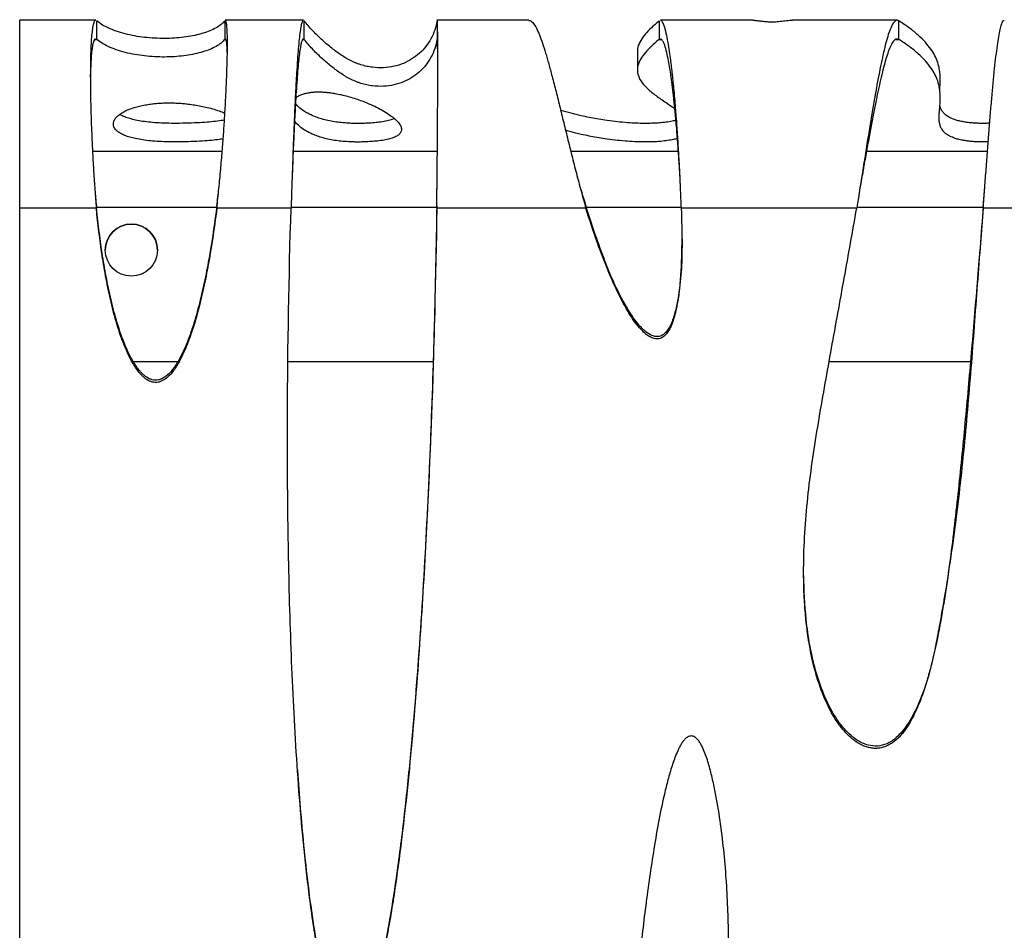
# Model space of a CAD drawing. Header units: millimetres. Extents: x 65 to 2129, y 75 to 1124.
# Tile 2 of 26: x 65 to 330, y 319 to 564. Entities that reach past the tile are written whole.
import ezdxf

# ---------------------------------------------------------------- set-up
doc = ezdxf.new("R2010")
doc.units = ezdxf.units.MM

msp = doc.modelspace()

# ---------------------------------------------------------------- linework, layer by layer
at = {"color": 7, "linetype": 'Continuous', "lineweight": 25}
for p, q in [((85.721, 563.543), (65.303, 563.543)), ((65.303, 513.073), (65.303, 563.543)), ((85.988, 558.419), (85.988, 563.404)), ((120.368, 563.404), (120.368, 558.419)), ((141.502, 563.543), (120.535, 563.543)), ((141.7, 558.419), (141.7, 563.404)), ((202.026, 563.543), (177.32, 563.543)), ((177.413, 563.404), (177.413, 558.419)), ((237.077, 563.404), (237.077, 558.419)), ((262.196, 563.543), (237.39, 563.543)), ((300.981, 563.543), (272.776, 563.543)), ((301.411, 558.419), (301.411, 563.404)), ((85.518, 558.419), (85.988, 558.419)), ((120.368, 558.419), (120.589, 558.419)), ((141.445, 558.419), (141.7, 558.419)), ((237.077, 558.419), (237.648, 558.419)), ((300.628, 558.419), (301.411, 558.419)), ((231.208, 555.188), (231.208, 550.204)), ((119.705, 528.297), (84.866, 528.297)), ((177.492, 528.297), (138.756, 528.297)), ((242.232, 528.297), (213.342, 528.297)), ((325.253, 528.297), (292.745, 528.297)), ((290.998, 518.543), (290.998, 518.543)), ((324.523, 518.543), (324.523, 518.543)), ((65.303, 125.289), (65.303, 513.073)), ((85.896, 513.073), (65.303, 513.073)), ((85.935, 513.344), (118.207, 513.344)), ((138.199, 513.073), (118.256, 513.073)), ((138.208, 513.344), (177.325, 513.344)), ((217.392, 513.073), (177.332, 513.073)), ((217.504, 513.344), (243.001, 513.344)), ((290.117, 513.073), (243.011, 513.073)), ((290.161, 513.344), (324.09, 513.344)), ((337.501, 513.073), (324.115, 513.073)), ((107.706, 471.825), (95.885, 471.825)), ((176.324, 471.825), (137.378, 471.825)), ((320.928, 471.825), (282.719, 471.825))]:
    msp.add_line(p, q, dxfattribs=at)
msp.add_circle((95.303, 501.826), 7, dxfattribs=at)
msp.add_arc((95.303, 501.826), 7, 0, 180, dxfattribs=at)
for points, knots in [([(85.721, 563.478), (85.678, 563.496), (85.506, 563.572), (85.25, 563.105), (84.957, 562.099), (84.719, 560.539), (84.531, 558.522), (84.393, 556.045), (84.306, 553.098), (84.269, 549.678), (84.285, 545.849), (84.354, 541.693), (84.476, 537.264), (84.652, 532.619), (84.881, 527.817), (85.164, 522.918), (85.496, 517.977), (85.763, 514.707), (85.896, 513.073)], [0, 0, 0, 0, 0.0219372, 0.0893506, 0.1555765, 0.2206206, 0.2844886, 0.3471868, 0.4116976, 0.4777948, 0.543692, 0.6093964, 0.6749157, 0.7402572, 0.8054287, 0.8704379, 0.9352924, 1, 1, 1, 1]), ([(120.368, 563.404), (120.101, 563.057), (119.769, 562.723), (118.987, 562.089), (118.537, 561.788), (117.032, 560.938), (115.823, 560.445), (113.103, 559.626), (111.591, 559.302), (108.369, 558.84), (106.657, 558.703), (103.14, 558.634), (101.333, 558.701), (98.644, 558.966), (97.751, 559.081), (95.99, 559.367), (95.121, 559.537), (93.429, 559.934), (92.606, 560.16), (91.027, 560.667), (90.271, 560.948), (88.853, 561.564), (88.19, 561.898), (86.989, 562.615), (86.449, 562.999), (85.988, 563.404)], [0, 0, 0, 0, 0.0625, 0.0625, 0.125, 0.125, 0.25, 0.25, 0.375, 0.375, 0.5, 0.5, 0.625, 0.625, 0.6875, 0.6875, 0.75, 0.75, 0.8125, 0.8125, 0.875, 0.875, 0.9375, 0.9375, 1, 1, 1, 1]), ([(118.256, 513.073), (118.444, 514.845), (118.814, 518.32), (119.297, 523.455), (119.715, 528.319), (120.067, 532.935), (120.359, 537.4), (120.607, 541.732), (120.808, 545.873), (120.959, 549.643), (121.058, 553.008), (121.106, 555.945), (121.105, 558.469), (121.056, 560.533), (120.959, 562.11), (120.81, 563.113), (120.668, 563.573), (120.561, 563.498), (120.535, 563.48)], [0, 0, 0, 0, 0.0703041, 0.1378474, 0.2026361, 0.264677, 0.326607, 0.3916221, 0.4571486, 0.5231932, 0.5863427, 0.650129, 0.7145586, 0.7796378, 0.8453726, 0.9117691, 0.9788329, 1, 1, 1, 1]), ([(141.502, 563.484), (141.474, 563.501), (141.351, 563.576), (141.143, 563.136), (140.877, 562.161), (140.62, 560.603), (140.371, 558.537), (140.131, 555.977), (139.9, 552.961), (139.677, 549.527), (139.462, 545.721), (139.256, 541.591), (139.058, 537.188), (138.869, 532.567), (138.689, 527.786), (138.517, 522.903), (138.353, 517.973), (138.25, 514.705), (138.199, 513.073)], [0, 0, 0, 0, 0.0197253, 0.0859424, 0.1520351, 0.2180036, 0.283848, 0.3495686, 0.4151655, 0.4806389, 0.5459889, 0.6112158, 0.6763197, 0.7413007, 0.8061591, 0.8708949, 0.9355085, 1, 1, 1, 1]), ([(177.413, 563.404), (177.27, 562.549), (177.058, 561.715), (176.507, 560.107), (176.167, 559.333), (175.366, 557.859), (174.906, 557.159), (173.872, 555.849), (173.3, 555.238), (171.427, 553.557), (169.974, 552.64), (167.542, 551.643), (166.69, 551.374), (164.911, 550.977), (163.985, 550.849), (162.07, 550.753), (161.082, 550.785), (159.561, 550.972), (159.049, 551.058), (158.012, 551.28), (157.489, 551.417), (156.698, 551.663), (156.433, 551.753), (155.903, 551.945), (155.645, 552.046), (154.893, 552.359), (154.418, 552.583), (153.037, 553.297), (152.175, 553.83), (150.476, 554.993), (149.641, 555.625), (147.973, 556.975), (147.142, 557.694), (145.501, 559.209), (144.693, 560.005), (143.138, 561.661), (142.392, 562.521), (141.7, 563.404)], [0, 0, 0, 0, 0.0625, 0.0625, 0.125, 0.125, 0.1875, 0.1875, 0.25, 0.25, 0.375, 0.375, 0.4375, 0.4375, 0.5, 0.5, 0.5625, 0.5625, 0.59375, 0.59375, 0.625, 0.625, 0.640625, 0.640625, 0.65625, 0.65625, 0.6875, 0.6875, 0.75, 0.75, 0.8125, 0.8125, 0.875, 0.875, 0.9375, 0.9375, 1, 1, 1, 1]), ([(177.332, 513.073), (177.353, 514.75), (177.394, 518.101), (177.446, 523.147), (177.491, 528.121), (177.529, 532.969), (177.56, 537.629), (177.583, 542.045), (177.599, 546.164), (177.608, 549.936), (177.609, 553.317), (177.603, 556.269), (177.59, 558.757), (177.57, 560.751), (177.542, 562.244), (177.506, 563.167), (177.475, 563.578), (177.454, 563.505), (177.449, 563.49)], [0, 0, 0, 0, 0.0662796, 0.132443, 0.1984901, 0.2644211, 0.3302362, 0.3959356, 0.4615192, 0.5269874, 0.5923401, 0.6575777, 0.7227001, 0.7877076, 0.8526003, 0.9173783, 0.9820418, 1, 1, 1, 1]), ([(202.026, 563.465), (202.118, 563.486), (202.463, 563.564), (203.083, 563.024), (203.882, 561.898), (204.693, 560.198), (205.514, 558.046), (206.213, 555.906), (206.778, 554.027), (207.201, 552.556), (207.627, 551.019), (208.248, 548.713), (209.082, 545.49), (210.154, 541.197), (211.264, 536.682), (212.411, 532.014), (213.596, 527.26), (214.82, 522.482), (216.076, 517.734), (216.955, 514.62), (217.392, 513.073)], [0, 0, 0, 0, 0.0258198, 0.0958839, 0.1641212, 0.2305342, 0.2951255, 0.3578981, 0.3886135, 0.418875, 0.448683, 0.478038, 0.5463639, 0.6137952, 0.6803388, 0.7460018, 0.8107916, 0.8747158, 0.9377825, 1, 1, 1, 1]), ([(237.077, 563.404), (236.667, 563.053), (235.62, 562.158), (234.069, 560.695), (232.579, 558.996), (231.591, 557.24), (231.123, 555.964), (231.239, 555.275), (231.254, 555.188)], [0, 0, 0, 0, 0.12829373, 0.32769187, 0.53500397, 0.74886887, 0.96828626, 1, 1, 1, 1]), ([(243.011, 513.073), (242.963, 514.469), (242.864, 517.336), (242.665, 521.772), (242.426, 526.394), (242.141, 531.15), (241.812, 535.966), (241.423, 540.958), (241.111, 544.414), (240.905, 546.491), (240.838, 547.145), (240.771, 547.792), (240.702, 548.433), (240.633, 549.067), (240.534, 549.948), (240.377, 551.26), (240.138, 553.128), (239.819, 555.38), (239.423, 557.834), (238.948, 560.237), (238.467, 562.017), (237.995, 563.087), (237.652, 563.564), (237.447, 563.489), (237.39, 563.468)], [0, 0, 0, 0, 0.0551002, 0.113136, 0.1741106, 0.2380264, 0.3048859, 0.3746908, 0.4563579, 0.4673351, 0.4783759, 0.4894802, 0.5006481, 0.5118795, 0.5231745, 0.5483528, 0.5850369, 0.6332235, 0.6929082, 0.7640853, 0.8467482, 0.9082683, 0.9748964, 1, 1, 1, 1]), ([(262.196, 563.542), (262.295, 563.541), (262.507, 563.54), (262.849, 563.519), (263.394, 563.471), (264.142, 563.38), (265.186, 563.249), (266.149, 563.164), (266.922, 563.133), (267.58, 563.128), (268.355, 563.154), (269.587, 563.252), (271.062, 563.429), (272.172, 563.576), (272.694, 563.528), (272.776, 563.52)], [0, 0, 0, 0, 0.0477622, 0.101346, 0.1494109, 0.2675342, 0.3620926, 0.4377925, 0.4713505, 0.5039475, 0.5537993, 0.6105287, 0.75773, 0.9616869, 1, 1, 1, 1]), ([(301.411, 563.404), (300.967, 563.695), (300.527, 563.523), (299.65, 562.393), (299.214, 561.436), (298.348, 558.907), (297.918, 557.336), (297.276, 554.652), (297.063, 553.703), (296.744, 552.213), (296.638, 551.705), (296.479, 550.93), (296.426, 550.669), (296.347, 550.274), (296.321, 550.141), (296.268, 549.876), (296.241, 549.74), (295.801, 547.512), (295.364, 545.144), (294.442, 539.887), (293.958, 536.996), (292.941, 530.764), (292.41, 527.423), (291.299, 520.429), (290.72, 516.777), (290.117, 513.073)], [0, 0, 0, 0, 0.125, 0.125, 0.25, 0.25, 0.375, 0.375, 0.4375, 0.4375, 0.46875, 0.46875, 0.484375, 0.484375, 0.4921875, 0.4921875, 0.5, 0.5, 0.625, 0.625, 0.75, 0.75, 0.875, 0.875, 1, 1, 1, 1]), ([(312.414, 544.85), (312.45, 545.265), (312.525, 546.146), (312.589, 547.523), (312.551, 549.011), (312.348, 550.587), (311.915, 552.247), (311.186, 553.987), (310.106, 555.787), (308.628, 557.639), (306.709, 559.531), (304.353, 561.459), (302.396, 562.753), (301.411, 563.404)], [0, 0, 0, 0, 0.0670107, 0.1421852, 0.2222514, 0.3070871, 0.3965086, 0.4902586, 0.5879919, 0.6874219, 0.789716, 0.8941914, 1, 1, 1, 1]), ([(324.115, 513.073), (324.239, 514.728), (324.485, 518.038), (324.855, 523.027), (325.225, 527.956), (325.595, 532.771), (325.965, 537.412), (326.335, 541.822), (326.705, 545.946), (327.075, 549.735), (327.445, 553.142), (327.815, 556.125), (328.185, 558.649), (328.555, 560.679), (328.925, 562.203), (329.295, 563.152), (329.577, 563.577), (329.736, 563.503), (329.772, 563.487)], [0, 0, 0, 0, 0.0654118, 0.1308236, 0.1962354, 0.2616472, 0.327059, 0.3924709, 0.4578827, 0.5232945, 0.5887063, 0.6541181, 0.7195299, 0.7849417, 0.8503535, 0.9157653, 0.9811771, 1, 1, 1, 1]), ([(85.721, 558.485), (85.678, 558.501), (85.506, 558.568), (85.25, 558.153), (84.957, 557.26), (84.719, 555.872), (84.531, 554.082), (84.394, 551.871), (84.311, 549.542), (84.295, 547.78), (84.289, 547.036)], [0, 0, 0, 0, 0.04783381, 0.19480352, 0.33916321, 0.48092814, 0.62011441, 0.75673907, 0.8973044, 1, 1, 1, 1]), ([(120.368, 558.419), (120.101, 558.072), (119.769, 557.739), (118.987, 557.104), (118.537, 556.803), (117.032, 555.954), (115.823, 555.46), (113.103, 554.642), (111.591, 554.317), (108.369, 553.855), (106.657, 553.719), (103.14, 553.649), (101.333, 553.717), (98.644, 553.981), (97.751, 554.097), (95.99, 554.382), (95.121, 554.553), (93.429, 554.95), (92.606, 555.176), (91.027, 555.683), (90.271, 555.964), (88.853, 556.579), (88.19, 556.913), (86.989, 557.631), (86.449, 558.014), (85.988, 558.419)], [0, 0, 0, 0, 0.0625, 0.0625, 0.125, 0.125, 0.25, 0.25, 0.375, 0.375, 0.5, 0.5, 0.625, 0.625, 0.6875, 0.6875, 0.75, 0.75, 0.8125, 0.8125, 0.875, 0.875, 0.9375, 0.9375, 1, 1, 1, 1]), ([(121.078, 554.682), (121.07, 555.065), (121.048, 556.089), (120.958, 557.257), (120.811, 558.165), (120.668, 558.57), (120.561, 558.503), (120.535, 558.487)], [0, 0, 0, 0, 0.1512158, 0.4043898, 0.6601273, 0.9184564, 1, 1, 1, 1]), ([(141.502, 558.491), (141.474, 558.506), (141.351, 558.572), (141.143, 558.181), (140.877, 557.315), (140.62, 555.93), (140.371, 554.093), (140.131, 551.818), (139.9, 549.137), (139.677, 546.085), (139.462, 542.702), (139.256, 539.03), (139.059, 535.116), (138.869, 531.009), (138.689, 526.759), (138.523, 522.584), (138.421, 519.831), (138.373, 518.539)], [0, 0, 0, 0, 0.0212569, 0.0926137, 0.1638348, 0.2349206, 0.3058711, 0.3766868, 0.4473678, 0.5179142, 0.5883265, 0.6586047, 0.7287492, 0.7987601, 0.8686378, 0.9383824, 1, 1, 1, 1]), ([(177.413, 558.419), (177.27, 557.564), (177.058, 556.731), (176.507, 555.123), (176.167, 554.348), (175.366, 552.874), (174.906, 552.175), (173.872, 550.864), (173.3, 550.253), (171.427, 548.573), (169.974, 547.655), (167.542, 546.658), (166.69, 546.389), (164.911, 545.992), (163.985, 545.864), (162.07, 545.769), (161.082, 545.801), (159.561, 545.988), (159.049, 546.074), (158.012, 546.296), (157.489, 546.432), (156.698, 546.679), (156.433, 546.768), (155.903, 546.961), (155.645, 547.061), (154.893, 547.374), (154.418, 547.598), (153.037, 548.313), (152.175, 548.845), (150.476, 550.009), (149.641, 550.64), (147.973, 551.99), (147.142, 552.71), (145.501, 554.225), (144.693, 555.021), (143.138, 556.677), (142.392, 557.536), (141.7, 558.419)], [0, 0, 0, 0, 0.0625, 0.0625, 0.125, 0.125, 0.1875, 0.1875, 0.25, 0.25, 0.375, 0.375, 0.4375, 0.4375, 0.5, 0.5, 0.5625, 0.5625, 0.59375, 0.59375, 0.625, 0.625, 0.640625, 0.640625, 0.65625, 0.65625, 0.6875, 0.6875, 0.75, 0.75, 0.8125, 0.8125, 0.875, 0.875, 0.9375, 0.9375, 1, 1, 1, 1]), ([(177.607, 549.99), (177.605, 550.682), (177.603, 552.271), (177.59, 554.281), (177.57, 556.064), (177.542, 557.388), (177.506, 558.209), (177.475, 558.574), (177.454, 558.51), (177.449, 558.496)], [0, 0, 0, 0, 0.1282139, 0.2940109, 0.4595155, 0.624728, 0.7896491, 0.9542791, 1, 1, 1, 1]), ([(237.077, 558.419), (236.667, 558.069), (235.62, 557.173), (234.066, 555.71), (232.59, 554.012), (231.548, 552.256), (231.095, 550.451), (231.359, 548.605), (232.396, 546.757), (234.157, 544.91), (236.497, 543.066), (239.033, 541.366), (240.612, 540.279), (241.281, 539.818)], [0, 0, 0, 0, 0.0566105, 0.1445962, 0.2360741, 0.3304434, 0.4272627, 0.5262714, 0.6273848, 0.7246949, 0.8240191, 0.9254248, 1, 1, 1, 1]), ([(242.803, 518.543), (242.758, 519.477), (242.647, 521.79), (242.425, 525.522), (242.141, 529.75), (241.812, 534.03), (241.537, 537.173), (241.34, 539.235), (241.237, 540.275), (241.131, 541.304), (241.023, 542.321), (240.912, 543.324), (240.798, 544.313), (240.682, 545.284), (240.551, 546.333), (240.377, 547.625), (240.138, 549.285), (239.819, 551.287), (239.423, 553.468), (238.948, 555.604), (238.467, 557.187), (237.995, 558.138), (237.652, 558.562), (237.447, 558.495), (237.39, 558.477)], [0, 0, 0, 0, 0.0444465, 0.1101082, 0.1789441, 0.2509573, 0.3261504, 0.3454569, 0.3649626, 0.3846677, 0.404572, 0.4246758, 0.444979, 0.4654816, 0.4861836, 0.5133129, 0.5528414, 0.6047654, 0.66908, 0.7457793, 0.8348562, 0.9011499, 0.9729484, 1, 1, 1, 1]), ([(301.411, 558.419), (301.191, 558.49), (300.756, 558.63), (300.096, 558.113), (299.441, 557.114), (298.789, 555.637), (298.142, 553.753), (297.499, 551.518), (296.859, 548.992), (296.221, 546.219), (295.571, 543.186), (294.897, 539.85), (294.188, 536.168), (293.443, 532.16), (292.663, 527.853), (291.847, 523.294), (291.289, 520.149), (291, 518.557), (290.999, 518.549)], [0, 0, 0, 0, 0.0735508, 0.1452716, 0.2151628, 0.2832249, 0.3494583, 0.4138634, 0.476441, 0.5371916, 0.5968531, 0.6586474, 0.722575, 0.7886361, 0.856831, 0.9271599, 0.999623, 1, 1, 1, 1]), ([(325.453, 530.892), (325.137, 530.882), (324.521, 530.862), (323.459, 530.862), (322.378, 530.893), (321.324, 530.957), (320.326, 531.052), (319.239, 531.196), (318.128, 531.401), (317.038, 531.674), (315.938, 532.042), (314.912, 532.519), (314.014, 533.116), (313.308, 533.809), (312.793, 534.599), (312.46, 535.49), (312.293, 536.459), (312.255, 537.505), (312.308, 538.625), (312.412, 539.837), (312.523, 541.142), (312.589, 542.539), (312.551, 544.026), (312.348, 545.602), (311.915, 547.263), (311.186, 549.002), (310.106, 550.803), (308.628, 552.655), (306.709, 554.546), (304.353, 556.474), (302.396, 557.768), (301.411, 558.419)], [0, 0, 0, 0, 0.00285073, 0.00557668, 0.00875358, 0.01238634, 0.01672094, 0.02190952, 0.03031096, 0.04053459, 0.05267062, 0.0708623, 0.09233007, 0.11716851, 0.1454632, 0.17729214, 0.21272475, 0.24948595, 0.28953991, 0.33290908, 0.37959733, 0.42958555, 0.48282653, 0.53923904, 0.59870097, 0.66104121, 0.72603015, 0.79214737, 0.8601691, 0.92964125, 1, 1, 1, 1]), ([(139.467, 542.703), (139.566, 542.786), (139.853, 543.027), (140.527, 543.393), (141.417, 543.746), (142.348, 543.996), (143.12, 544.14), (143.804, 544.224), (144.296, 544.268), (144.813, 544.298), (145.361, 544.313), (145.929, 544.311), (146.496, 544.294), (147.063, 544.262), (147.891, 544.196), (148.916, 544.075), (150.294, 543.857), (151.833, 543.539), (153.515, 543.114), (155.218, 542.604), (156.922, 542.018), (158.796, 541.288), (160.756, 540.412), (162.712, 539.395), (164.403, 538.361), (165.793, 537.334), (166.856, 536.34), (167.58, 535.367), (167.913, 534.437), (167.808, 533.612), (167.292, 532.904), (166.44, 532.317), (165.24, 531.833), (163.74, 531.452), (162.099, 531.187), (160.32, 530.998), (158.946, 530.927), (158.303, 530.894)], [0, 0, 0, 0, 0.0161556, 0.0464278, 0.0708409, 0.0852294, 0.0963107, 0.1006896, 0.104378, 0.1075023, 0.1102699, 0.1129709, 0.115913, 0.1193354, 0.1233881, 0.1336766, 0.1471021, 0.1701483, 0.1987665, 0.2326143, 0.2712405, 0.3141115, 0.3756622, 0.44197, 0.5114202, 0.5758472, 0.6401309, 0.7029213, 0.7628701, 0.8186567, 0.8610586, 0.8990308, 0.93201, 0.9555798, 0.9753516, 0.9884719, 1, 1, 1, 1]), ([(110.574, 530.917), (109.542, 530.894), (107.593, 530.85), (104.575, 530.891), (101.994, 531.015), (99.695, 531.219), (97.666, 531.5), (95.895, 531.856), (94.405, 532.271), (93.178, 532.736), (92.196, 533.243), (91.293, 533.891), (90.646, 534.678), (90.389, 535.592), (90.556, 536.478), (91.066, 537.312), (91.846, 538.078), (92.883, 538.788), (94.146, 539.428), (95.54, 539.963), (97.002, 540.395), (98.453, 540.728), (99.894, 540.977), (101.28, 541.151), (102.534, 541.263), (103.848, 541.335), (105.243, 541.364), (106.655, 541.345), (108.016, 541.283), (109.341, 541.183), (110.836, 541.025), (112.438, 540.798), (114.111, 540.494), (115.868, 540.103), (117.633, 539.62), (119.212, 539.104), (120.052, 538.756), (120.422, 538.603)], [0, 0, 0, 0, 0.0171514, 0.0323694, 0.0478384, 0.0651654, 0.0877207, 0.1138677, 0.1434369, 0.1760482, 0.2112244, 0.2484473, 0.3097985, 0.3728806, 0.4357934, 0.491379, 0.5442299, 0.5933334, 0.6378339, 0.6770427, 0.7053056, 0.7293592, 0.7491551, 0.7612961, 0.7713134, 0.7795913, 0.7868218, 0.7940013, 0.8021178, 0.8118371, 0.8235073, 0.8423399, 0.8649701, 0.8912864, 0.9274211, 0.9680469, 1, 1, 1, 1]), ([(158.303, 535.878), (157.828, 535.862), (156.921, 535.832), (155.426, 535.831), (153.736, 535.88), (151.948, 536.007), (150.109, 536.23), (148.354, 536.543), (146.7, 536.946), (145.188, 537.425), (143.82, 537.972), (142.596, 538.578), (141.298, 539.368), (140.173, 540.236), (139.618, 540.886), (139.38, 541.165)], [0, 0, 0, 0, 0.0207255, 0.0395585, 0.058737, 0.0922088, 0.1346628, 0.1943999, 0.2670485, 0.3518298, 0.4475601, 0.552833, 0.6661121, 0.8564079, 1, 1, 1, 1]), ([(325.847, 535.895), (325.725, 535.889), (325.317, 535.867), (324.518, 535.848), (323.462, 535.846), (322.377, 535.877), (321.324, 535.942), (320.326, 536.037), (319.239, 536.181), (318.128, 536.385), (317.038, 536.659), (315.938, 537.027), (314.912, 537.503), (314.014, 538.1), (313.306, 538.793), (312.801, 539.584), (312.541, 540.196), (312.481, 540.544), (312.472, 540.595)], [0, 0, 0, 0, 0.0068026, 0.0226043, 0.0374076, 0.0546597, 0.0743873, 0.0979263, 0.1261029, 0.1717269, 0.2272462, 0.2931509, 0.3919406, 0.5085212, 0.6434062, 0.7970603, 0.9699072, 1, 1, 1, 1]), ([(110.574, 535.901), (109.542, 535.878), (107.593, 535.835), (104.575, 535.875), (101.994, 535.999), (99.695, 536.203), (97.666, 536.485), (95.896, 536.841), (94.402, 537.256), (93.194, 537.721), (92.471, 538.065), (92.208, 538.254), (92.183, 538.272)], [0, 0, 0, 0, 0.0797929, 0.1505914, 0.2225573, 0.3031672, 0.4081007, 0.5297438, 0.6673078, 0.8190241, 0.9826735, 1, 1, 1, 1]), ([(165.949, 537.142), (165.663, 537.018), (165.097, 536.773), (163.734, 536.436), (162.1, 536.171), (160.32, 535.982), (158.946, 535.912), (158.303, 535.878)], [0, 0, 0, 0, 0.2625673, 0.5182107, 0.7326585, 0.8749637, 1, 1, 1, 1]), ([(241.573, 536.662), (241.37, 536.609), (240.79, 536.456), (239.531, 536.234), (237.842, 536.028), (236.06, 535.9), (234.234, 535.839), (232.314, 535.843), (230.077, 535.916), (227.594, 536.084), (224.935, 536.355), (222.495, 536.685), (220.226, 537.055), (218.126, 537.453), (215.777, 537.959), (213.288, 538.584), (211.489, 539.082), (210.661, 539.356), (210.6, 539.376)], [0, 0, 0, 0, 0.0321154, 0.0920608, 0.1394414, 0.1721337, 0.2001117, 0.2271251, 0.2569466, 0.3082507, 0.3735557, 0.4538824, 0.5275737, 0.610365, 0.7019736, 0.8378756, 0.9880778, 1, 1, 1, 1]), ([(120.311, 536.757), (120.293, 536.752), (119.841, 536.647), (118.539, 536.46), (116.389, 536.215), (113.754, 536.016), (111.627, 535.939), (110.574, 535.901)], [0, 0, 0, 0, 0.0112486, 0.2836089, 0.5345063, 0.7696013, 1, 1, 1, 1]), ([(158.303, 530.894), (157.828, 530.878), (156.921, 530.847), (155.426, 530.846), (153.736, 530.895), (151.948, 531.023), (150.109, 531.245), (148.354, 531.558), (146.7, 531.962), (145.188, 532.441), (143.82, 532.988), (142.596, 533.593), (141.296, 534.384), (140.067, 535.343), (139.442, 536.083), (139.129, 536.454)], [0, 0, 0, 0, 0.01979782, 0.03778788, 0.05610805, 0.08808165, 0.12863545, 0.18569886, 0.25509579, 0.33608234, 0.42752791, 0.52808895, 0.63629784, 0.81807623, 1, 1, 1, 1]), ([(119.966, 531.714), (119.485, 531.632), (118.476, 531.46), (116.373, 531.231), (113.758, 531.032), (111.628, 530.955), (110.574, 530.917)], [0, 0, 0, 0, 0.2422236, 0.5076152, 0.7562914, 1, 1, 1, 1]), ([(241.978, 531.779), (241.652, 531.691), (240.954, 531.504), (239.536, 531.249), (237.842, 531.044), (236.06, 530.916), (234.234, 530.855), (232.314, 530.858), (230.077, 530.931), (227.594, 531.099), (224.935, 531.371), (222.494, 531.7), (220.226, 532.071), (218.124, 532.468), (215.786, 532.974), (213.673, 533.491), (212.41, 533.862), (211.923, 534.005)], [0, 0, 0, 0, 0.0556298, 0.119168, 0.1693883, 0.2040399, 0.2336948, 0.2623272, 0.2939359, 0.3483149, 0.4175339, 0.5026748, 0.5807827, 0.668536, 0.765635, 0.9096821, 1, 1, 1, 1]), ([(85.469, 518.54), (85.482, 518.373), (85.605, 516.75), (85.759, 515.133), (85.896, 513.681)], [0, 0, 0, 0, 0.1023774, 1, 1, 1, 1]), ([(118.256, 513.681), (118.449, 515.256), (118.647, 516.874), (118.82, 518.496), (118.824, 518.539)], [0, 0, 0, 0, 0.9737074, 1, 1, 1, 1]), ([(177.332, 513.681), (177.354, 515.172), (177.376, 516.747), (177.394, 518.326), (177.395, 518.41)], [0, 0, 0, 0, 0.94634402, 1, 1, 1, 1]), ([(215.875, 518.541), (215.948, 518.298), (216.434, 516.669), (216.952, 515.055), (217.392, 513.681)], [0, 0, 0, 0, 0.1493213, 1, 1, 1, 1]), ([(324.115, 513.681), (324.239, 515.152), (324.374, 516.771), (324.51, 518.392), (324.522, 518.539)], [0, 0, 0, 0, 0.9092352, 1, 1, 1, 1]), ([(118.256, 513.681), (117.73, 509.43), (117.119, 505.192), (116.027, 498.862), (115.634, 496.757), (114.772, 492.557), (114.304, 490.462), (113.27, 486.295), (112.705, 484.224), (111.749, 481.148), (111.411, 480.126), (110.69, 478.103), (110.307, 477.101), (109.476, 475.122), (109.029, 474.145), (108.037, 472.233), (107.495, 471.301), (106.561, 469.981), (106.229, 469.554), (105.516, 468.754), (105.136, 468.38), (104.295, 467.712), (103.827, 467.415), (103.073, 467.107), (102.809, 467.025), (102.276, 466.92), (102.007, 466.896), (101.464, 466.908), (101.189, 466.946), (100.661, 467.074), (100.404, 467.165), (99.655, 467.504), (99.207, 467.806), (98.58, 468.326), (98.379, 468.511), (97.996, 468.893), (97.813, 469.091), (97.284, 469.702), (96.958, 470.13), (96.343, 471.015), (96.053, 471.474), (95.506, 472.402), (95.248, 472.873), (94.511, 474.298), (94.066, 475.267), (92.826, 478.213), (92.126, 480.228), (91.189, 483.295), (90.895, 484.326), (90.343, 486.392), (90.084, 487.427), (89.349, 490.541), (88.915, 492.626), (88.128, 496.808), (87.776, 498.906), (86.82, 505.215), (86.312, 509.441), (85.896, 513.681)], [0, 0, 0, 0, 0.125, 0.125, 0.1875, 0.1875, 0.25, 0.25, 0.3125, 0.3125, 0.34375, 0.34375, 0.375, 0.375, 0.40625, 0.40625, 0.4375, 0.4375, 0.453125, 0.453125, 0.46875, 0.46875, 0.484375, 0.484375, 0.4921875, 0.4921875, 0.5, 0.5, 0.5078125, 0.5078125, 0.515625, 0.515625, 0.53125, 0.53125, 0.5390625, 0.5390625, 0.546875, 0.546875, 0.5625, 0.5625, 0.578125, 0.578125, 0.59375, 0.59375, 0.625, 0.625, 0.6875, 0.6875, 0.71875, 0.71875, 0.75, 0.75, 0.8125, 0.8125, 0.875, 0.875, 1, 1, 1, 1]), ([(118.256, 513.073), (117.73, 508.822), (117.119, 504.583), (116.027, 498.252), (115.633, 496.146), (114.772, 491.946), (114.304, 489.851), (113.269, 485.683), (112.704, 483.612), (111.747, 480.535), (111.41, 479.514), (110.688, 477.49), (110.305, 476.487), (109.474, 474.509), (109.027, 473.532), (108.033, 471.619), (107.491, 470.688), (106.557, 469.367), (106.225, 468.94), (105.512, 468.141), (105.13, 467.767), (104.288, 467.099), (103.82, 466.804), (103.066, 466.496), (102.802, 466.415), (102.268, 466.311), (101.999, 466.288), (101.456, 466.301), (101.181, 466.339), (100.654, 466.468), (100.397, 466.559), (99.649, 466.9), (99.201, 467.202), (98.574, 467.723), (98.374, 467.908), (97.991, 468.29), (97.808, 468.489), (97.28, 469.099), (96.954, 469.527), (96.339, 470.413), (96.049, 470.872), (95.503, 471.8), (95.245, 472.27), (94.508, 473.696), (94.063, 474.665), (92.824, 477.611), (92.124, 479.626), (91.187, 482.693), (90.894, 483.724), (90.342, 485.789), (90.083, 486.825), (89.348, 489.937), (88.914, 492.022), (88.128, 496.203), (87.776, 498.301), (86.819, 504.608), (86.312, 508.834), (85.896, 513.073)], [0, 0, 0, 0, 0.125, 0.125, 0.1875, 0.1875, 0.25, 0.25, 0.3125, 0.3125, 0.34375, 0.34375, 0.375, 0.375, 0.40625, 0.40625, 0.4375, 0.4375, 0.453125, 0.453125, 0.46875, 0.46875, 0.484375, 0.484375, 0.4921875, 0.4921875, 0.5, 0.5, 0.5078125, 0.5078125, 0.515625, 0.515625, 0.53125, 0.53125, 0.5390625, 0.5390625, 0.546875, 0.546875, 0.5625, 0.5625, 0.578125, 0.578125, 0.59375, 0.59375, 0.625, 0.625, 0.6875, 0.6875, 0.71875, 0.71875, 0.75, 0.75, 0.8125, 0.8125, 0.875, 0.875, 1, 1, 1, 1]), ([(177.332, 513.073), (177.053, 494.47), (176.583, 475.848), (175.546, 447.89), (175.144, 438.566), (174.209, 419.911), (173.676, 410.58), (172.752, 396.578), (172.423, 391.91), (171.717, 382.572), (171.339, 377.903), (170.525, 368.573), (170.09, 363.911), (169.145, 354.595), (168.636, 349.941), (167.52, 340.644), (166.914, 336), (165.895, 329.047), (165.536, 326.732), (164.772, 322.106), (164.366, 319.795), (163.487, 315.185), (163.015, 312.888), (161.972, 308.316), (161.402, 306.042), (160.409, 302.663), (160.054, 301.542), (159.273, 299.332), (158.848, 298.241), (158.11, 296.648), (157.847, 296.124), (157.263, 295.1), (156.943, 294.598), (156.392, 293.901), (156.196, 293.678), (155.773, 293.267), (155.545, 293.078), (155.167, 292.841), (155.036, 292.771), (154.765, 292.653), (154.622, 292.606), (154.333, 292.542), (154.187, 292.526), (153.891, 292.526), (153.741, 292.544), (153.308, 292.642), (153.033, 292.769), (152.537, 293.088), (152.309, 293.282), (151.892, 293.7), (151.701, 293.924), (151.345, 294.391), (151.178, 294.635), (150.705, 295.385), (150.429, 295.901), (149.919, 296.951), (149.686, 297.486), (149.031, 299.108), (148.651, 300.213), (147.952, 302.45), (147.637, 303.575), (146.757, 306.963), (146.256, 309.238), (145.347, 313.805), (144.941, 316.097), (144.192, 320.695), (143.85, 323), (143.214, 327.619), (142.919, 329.933), (142.093, 336.878), (141.618, 341.511), (140.77, 350.78), (140.398, 355.416), (139.733, 364.691), (139.441, 369.33), (138.661, 383.249), (138.269, 392.531), (137.678, 411.099), (137.48, 420.385), (137.241, 438.957), (137.202, 448.245), (137.293, 476.075), (137.631, 494.592), (138.199, 513.073)], [0, 0, 0, 0, 0.125, 0.125, 0.1875, 0.1875, 0.25, 0.25, 0.28125, 0.28125, 0.3125, 0.3125, 0.34375, 0.34375, 0.375, 0.375, 0.40625, 0.40625, 0.421875, 0.421875, 0.4375, 0.4375, 0.453125, 0.453125, 0.46875, 0.46875, 0.4765625, 0.4765625, 0.484375, 0.484375, 0.4882812, 0.4882812, 0.4921875, 0.4921875, 0.4941406, 0.4941406, 0.4960937, 0.4960937, 0.4970703, 0.4970703, 0.4980469, 0.4980469, 0.4990234, 0.4990234, 0.5, 0.5, 0.5019531, 0.5019531, 0.5039062, 0.5039062, 0.5058594, 0.5058594, 0.5078125, 0.5078125, 0.5117187, 0.5117187, 0.515625, 0.515625, 0.5234375, 0.5234375, 0.53125, 0.53125, 0.546875, 0.546875, 0.5625, 0.5625, 0.578125, 0.578125, 0.59375, 0.59375, 0.625, 0.625, 0.65625, 0.65625, 0.6875, 0.6875, 0.75, 0.75, 0.8125, 0.8125, 0.875, 0.875, 1, 1, 1, 1]), ([(177.332, 513.681), (177.133, 502.893), (176.734, 481.311), (175.615, 448.838), (174.048, 416.302), (172.249, 389.175), (170.404, 367.505), (168.762, 351.286), (166.766, 335.087), (164.675, 321.636), (162.505, 310.967), (160.824, 304.372), (159.042, 299.213), (157.613, 296.094), (156.179, 294.179), (155.14, 293.387), (154.286, 293.089), (153.401, 293.187), (152.449, 293.7), (151.352, 294.876), (150.29, 296.699), (148.93, 299.841), (147.584, 304.104), (145.902, 311.263), (144.285, 320.287), (142.799, 331.157), (141.262, 345.097), (140.485, 355.456), (139.979, 362.19)], [0, 0, 0, 0, 0.109971, 0.2200054, 0.3302467, 0.4405687, 0.4955523, 0.5505551, 0.6056489, 0.6608065, 0.6883022, 0.7158714, 0.7296255, 0.7435421, 0.7504568, 0.7535469, 0.7566719, 0.7593494, 0.7623082, 0.7674233, 0.7754025, 0.7835797, 0.8020551, 0.8205568, 0.8580229, 0.8948158, 0.9316122, 1, 1, 1, 1]), ([(243.189, 506.117), (243.205, 503.913), (243.239, 499.351), (242.763, 492.449), (241.798, 486.66), (240.568, 482.498), (239.446, 480.349), (238.325, 479.19), (237.336, 478.654), (236.23, 478.526), (234.863, 478.89), (233.192, 480.01), (231.43, 481.853), (228.861, 485.466), (225.892, 490.734), (222.882, 497.746), (220.064, 505.411), (218.337, 510.755), (217.392, 513.681)], [0, 0, 0, 0, 0.093473, 0.1933626, 0.2928513, 0.3412771, 0.3767338, 0.3940226, 0.4086027, 0.4232615, 0.4397738, 0.4670991, 0.5069122, 0.5469193, 0.6541796, 0.7619198, 0.8696613, 1, 1, 1, 1]), ([(243.011, 513.073), (243.104, 509.812), (243.15, 506.553), (243.097, 501.67), (243.059, 500.043), (242.927, 496.791), (242.833, 495.167), (242.563, 491.922), (242.388, 490.301), (242.021, 487.876), (241.882, 487.068), (241.551, 485.456), (241.36, 484.648), (240.903, 483.059), (240.638, 482.274), (240.14, 481.134), (239.958, 480.763), (239.547, 480.047), (239.318, 479.7), (238.921, 479.217), (238.78, 479.064), (238.48, 478.777), (238.318, 478.643), (237.975, 478.405), (237.794, 478.303), (237.413, 478.136), (237.211, 478.071), (236.803, 477.992), (236.597, 477.975), (236.178, 477.987), (235.969, 478.015), (235.362, 478.151), (234.971, 478.313), (234.244, 478.709), (233.903, 478.943), (233.25, 479.458), (232.942, 479.736), (232.064, 480.6), (231.533, 481.223), (230.528, 482.517), (230.056, 483.191), (229.155, 484.566), (228.729, 485.265), (227.502, 487.384), (226.75, 488.827), (225.328, 491.748), (224.658, 493.227), (222.736, 497.704), (221.569, 500.739), (219.378, 506.873), (218.357, 509.965), (217.392, 513.073)], [0, 0, 0, 0, 0.125, 0.125, 0.1875, 0.1875, 0.25, 0.25, 0.3125, 0.3125, 0.34375, 0.34375, 0.375, 0.375, 0.40625, 0.40625, 0.421875, 0.421875, 0.4375, 0.4375, 0.4453125, 0.4453125, 0.453125, 0.453125, 0.4609375, 0.4609375, 0.46875, 0.46875, 0.4765625, 0.4765625, 0.484375, 0.484375, 0.5, 0.5, 0.515625, 0.515625, 0.53125, 0.53125, 0.5625, 0.5625, 0.59375, 0.59375, 0.625, 0.625, 0.6875, 0.6875, 0.75, 0.75, 0.875, 0.875, 1, 1, 1, 1]), ([(324.115, 513.073), (323.1, 500.508), (322.071, 487.931), (320.444, 469.054), (319.887, 462.76), (318.716, 450.172), (318.102, 443.877), (316.766, 431.293), (316.045, 425.003), (314.796, 415.581), (314.352, 412.442), (313.62, 407.74), (313.366, 406.173), (312.829, 403.042), (312.547, 401.477), (311.65, 396.794), (310.988, 393.692), (309.828, 389.093), (309.413, 387.569), (308.505, 384.545), (308.012, 383.046), (306.911, 380.084), (306.305, 378.622), (305.254, 376.472), (304.881, 375.764), (304.271, 374.716), (304.06, 374.37), (303.617, 373.683), (303.386, 373.344), (302.668, 372.352), (302.154, 371.722), (301.024, 370.547), (300.402, 369.999), (299.397, 369.305), (299.048, 369.093), (298.321, 368.719), (297.939, 368.555), (297.165, 368.293), (296.77, 368.194), (295.964, 368.061), (295.549, 368.028), (294.731, 368.032), (294.325, 368.067), (293.519, 368.201), (293.116, 368.301), (291.947, 368.677), (291.214, 369.028), (290.164, 369.667), (289.823, 369.898), (289.169, 370.385), (288.854, 370.641), (287.939, 371.442), (287.368, 372.019), (286.559, 372.935), (286.296, 373.249), (285.789, 373.889), (285.545, 374.213), (284.834, 375.201), (284.392, 375.878), (283.141, 377.952), (282.408, 379.392), (281.42, 381.618), (281.11, 382.371), (280.528, 383.884), (280.255, 384.645), (279.488, 386.939), (279.041, 388.483), (277.861, 393.155), (277.284, 396.318), (276.647, 401.116), (276.473, 402.727), (276.196, 405.938), (276.092, 407.541), (275.87, 412.342), (275.84, 415.533), (275.967, 421.901), (276.123, 425.077), (276.584, 431.418), (276.89, 434.582), (277.625, 440.899), (278.059, 444.052), (279.004, 450.352), (279.513, 453.498), (280.569, 459.787), (281.116, 462.929), (282.228, 469.209), (282.794, 472.346), (284.498, 481.753), (285.645, 488.018), (287.91, 500.547), (289.027, 506.809), (290.117, 513.073)], [0, 0, 0, 0, 0.125, 0.125, 0.1875, 0.1875, 0.25, 0.25, 0.3125, 0.3125, 0.34375, 0.34375, 0.359375, 0.359375, 0.375, 0.375, 0.40625, 0.40625, 0.421875, 0.421875, 0.4375, 0.4375, 0.453125, 0.453125, 0.4609375, 0.4609375, 0.4648437, 0.4648437, 0.46875, 0.46875, 0.4765625, 0.4765625, 0.484375, 0.484375, 0.4882812, 0.4882812, 0.4921875, 0.4921875, 0.4960937, 0.4960937, 0.5, 0.5, 0.5039062, 0.5039062, 0.5078125, 0.5078125, 0.515625, 0.515625, 0.5195312, 0.5195312, 0.5234375, 0.5234375, 0.53125, 0.53125, 0.5351562, 0.5351562, 0.5390625, 0.5390625, 0.546875, 0.546875, 0.5625, 0.5625, 0.5703125, 0.5703125, 0.578125, 0.578125, 0.59375, 0.59375, 0.625, 0.625, 0.640625, 0.640625, 0.65625, 0.65625, 0.6875, 0.6875, 0.71875, 0.71875, 0.75, 0.75, 0.78125, 0.78125, 0.8125, 0.8125, 0.84375, 0.84375, 0.875, 0.875, 0.9375, 0.9375, 1, 1, 1, 1]), ([(324.115, 513.681), (323.541, 506.203), (322.392, 491.242), (320.75, 468.748), (318.768, 446.259), (316.189, 423.816), (313.487, 407.049), (311.383, 395.87), (310.175, 390.236), (308.626, 384.692), (306.564, 379.352), (304.385, 375.323), (302.376, 372.543), (300.614, 370.7), (298.409, 369.203), (295.741, 368.508), (292.908, 368.801), (290.312, 370.054), (288.071, 371.86), (285.745, 374.392), (283.397, 377.92), (280.978, 383.017), (278.954, 388.97), (277.451, 395.72), (276.237, 404.236), (276.013, 410.521), (275.871, 414.504)], [0, 0, 0, 0, 0.1099956, 0.2200814, 0.3301218, 0.4400442, 0.5499026, 0.5778099, 0.605918, 0.633907, 0.6616275, 0.6892076, 0.7003699, 0.7115101, 0.7262509, 0.7385559, 0.7508719, 0.7669411, 0.7797784, 0.7926459, 0.816897, 0.84121, 0.8747012, 0.9083206, 0.9419044, 1, 1, 1, 1]), ([(250.922, 125.289), (250.881, 135.66), (250.908, 146.037), (251.106, 166.799), (251.279, 177.185), (251.77, 197.966), (252.09, 208.361), (252.852, 229.162), (253.296, 239.567), (253.991, 255.184), (254.227, 260.391), (254.685, 270.809), (254.907, 276.02), (255.302, 286.447), (255.475, 291.663), (255.717, 302.1), (255.786, 307.324), (255.74, 317.76), (255.625, 322.973), (255.104, 333.38), (254.697, 338.576), (253.771, 346.35), (253.41, 348.941), (252.778, 352.815), (252.553, 354.104), (252.069, 356.674), (251.809, 357.956), (251.24, 360.509), (250.93, 361.782), (250.403, 363.672), (250.218, 364.299), (249.817, 365.544), (249.603, 366.162), (249.129, 367.384), (248.871, 367.986), (248.428, 368.861), (248.27, 369.148), (247.926, 369.708), (247.741, 369.979), (247.326, 370.488), (247.098, 370.726), (246.579, 371.12), (246.28, 371.279), (245.789, 371.368), (245.626, 371.372), (245.298, 371.33), (245.138, 371.284), (244.834, 371.155), (244.69, 371.072), (244.42, 370.886), (244.293, 370.782), (243.93, 370.448), (243.716, 370.199), (243.322, 369.682), (243.142, 369.412), (242.803, 368.856), (242.644, 368.57), (242.342, 367.991), (242.201, 367.699), (241.794, 366.815), (241.548, 366.217), (241.086, 365.01), (240.871, 364.401), (240.258, 362.563), (239.892, 361.322), (239.21, 358.822), (238.894, 357.564), (238.003, 353.786), (237.48, 351.255), (236.513, 346.179), (236.071, 343.634), (234.826, 335.986), (234.104, 330.869), (232.784, 320.613), (232.188, 315.474), (231.085, 305.198), (230.578, 300.058), (229.63, 289.776), (229.19, 284.635), (227.951, 269.208), (227.232, 258.922), (225.946, 238.35), (225.38, 228.065), (224.373, 207.495), (223.932, 197.211), (223.158, 176.647), (222.825, 166.364), (222.258, 145.811), (222.024, 135.545), (221.838, 125.289)], [0, 0, 0, 0, 0.0625, 0.0625, 0.125, 0.125, 0.1875, 0.1875, 0.25, 0.25, 0.28125, 0.28125, 0.3125, 0.3125, 0.34375, 0.34375, 0.375, 0.375, 0.40625, 0.40625, 0.4375, 0.4375, 0.453125, 0.453125, 0.4609375, 0.4609375, 0.46875, 0.46875, 0.4765625, 0.4765625, 0.4804687, 0.4804687, 0.484375, 0.484375, 0.4882812, 0.4882812, 0.4902344, 0.4902344, 0.4921875, 0.4921875, 0.4941406, 0.4941406, 0.4960937, 0.4960937, 0.4970703, 0.4970703, 0.4980469, 0.4980469, 0.4990234, 0.4990234, 0.5, 0.5, 0.5019531, 0.5019531, 0.5039062, 0.5039062, 0.5058594, 0.5058594, 0.5078125, 0.5078125, 0.5117187, 0.5117187, 0.515625, 0.515625, 0.5234375, 0.5234375, 0.53125, 0.53125, 0.546875, 0.546875, 0.5625, 0.5625, 0.59375, 0.59375, 0.625, 0.625, 0.65625, 0.65625, 0.6875, 0.6875, 0.75, 0.75, 0.8125, 0.8125, 0.875, 0.875, 0.9375, 0.9375, 1, 1, 1, 1])]:
    msp.add_open_spline(points, degree=3, knots=knots, dxfattribs=at)

doc.saveas('drawing.dxf')
